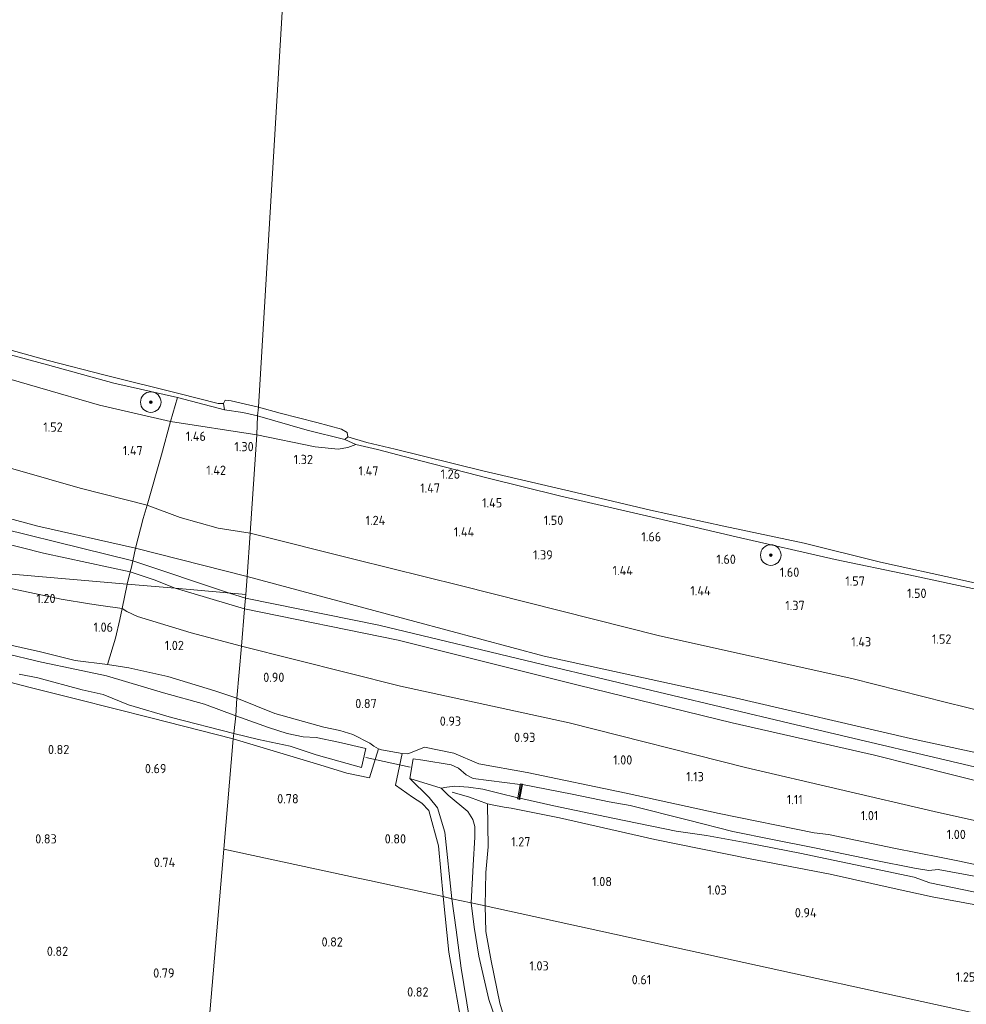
# Model space of a CAD drawing. Extents: x 126429 to 133038, y 413091 to 414846.
# Tile 140 of 256: x 128696 to 128880, y 413669 to 413860. Entities that reach past the tile are written whole.
import ezdxf
from ezdxf.enums import TextEntityAlignment as Align

# ---------------------------------------------------------------- set-up
doc = ezdxf.new("R2010")
doc.units = 0
for name, color, linetype, lineweight in [('B-ME-GR-BOOM-S', 90, 'Continuous', 25), ('B-ME-GR-BOUWLAND_AKKERBOUW-GV', 80, 'Continuous', 13), ('B-ME-GR-GRAS-GV', 60, 'Continuous', 13), ('B-ME-GR-RIET-GV', 120, 'Continuous', 13), ('B-ME-GW-OPHOGING_KRUIN-G', 90, 'Continuous', 18), ('B-ME-GW-TALUD_KRUIN-G', 90, 'Continuous', 18), ('B-ME-GW-TALUD_TEEN-G', 90, 'Continuous', 18), ('B-ME-IE-TERREINAFSCHEIDING_DOORGANG-G', 210, 'Continuous', 18), ('B-ME-IE-TERREINAFSCHEIDING_KUNSTMATIG_HEKWERK-G', 20, 'IE-TERREINAFSCHEIDING-KUNSTMATIG', 18), ('B-ME-KW-KUNSTWERK_DUIKER-G', 170, 'Continuous', 18), ('B-ME-KW-KUNSTWERK_STUW-G', 170, 'Continuous', 18), ('B-ME-KW-KUNSTWERK_STUW-GV', 170, 'Continuous', 18), ('B-ME-OB-BEKLEDING_STEEN-GV', 30, 'Continuous', 18), ('B-ME-OB-BEKLEDING_STORTSTEEN-GV', 30, 'Continuous', 18), ('B-ME-OB-OEVERVOORZIENING-G', 7, 'Continuous', 18), ('B-ME-OG-HOOGTELIJN-G', 7, 'Continuous', 18), ('B-ME-OG-HOOGTEPUNT-S', 7, 'Continuous', 25), ('B-ME-OG-WATER_RIVIER-GV', 130, 'Continuous', 18), ('B-ME-OG-WATER_SLOOT-GV', 120, 'Continuous', 18)]:
    doc.layers.add(name, color=color, linetype=linetype, lineweight=lineweight)
doc.styles.add('NLCS-ISO-ANNOTATIVE-T18', font='NLCS-ISO.ttf', dxfattribs={"height": 1.8})
doc.linetypes.add('IE-TERREINAFSCHEIDING-KUNSTMATIG', pattern='A,4,[82,NLCS.SHX,S=0.75,R=90,X=0,Y=0],4,-2', length=10)

# ---------------------------------------------------------------- blocks, each defined once
blk = doc.blocks.new('SAL-HOOGTELABEL-SO')
at = {"color": 0, "linetype": 'ByBlock', "lineweight": -2, "style": 'NLCS-ISO-ANNOTATIVE-T18'}
blk.add_attdef('HOOGTE', text='', height=1.8, dxfattribs=at).set_placement((2.79, 0), align=Align.RIGHT)
blk = doc.blocks.new('SGR-BOOM_01-SO')
at = {"linetype": 'ByBlock', "lineweight": 18}
h = blk.add_hatch(color=0, dxfattribs=at)
h.dxf.hatch_style = 1
edge = h.paths.add_edge_path()
edge.add_arc((0, 0), 0.25, 0, 360)
at = {"color": 0, "linetype": 'ByBlock', "lineweight": 18}
for radius in [2, 0.25]:
    blk.add_circle((0, 0), radius, dxfattribs=at)

msp = doc.modelspace()

# ---------------------------------------------------------------- linework, layer by layer
at = {"layer": 'B-ME-GR-BOUWLAND_AKKERBOUW-GV'}
for points in [[(128681.066, 413734.71, 0.504), (128697.41, 413730.434, 0.329), (128706.73, 413728.085, 0.354), (128721.089, 413724.5, 0.591), (128737.108, 413720.386, 0.654), (128735.333, 413698.934, 0.764), (128721.193, 413533.822, 0.994)], [(128924.068, 413657.704, 0.661), (128786.169, 413687.907, 1.114), (128786.303, 413694.389, 1.146), (128786.709, 413699.429, 1.118), (128786.581, 413707.786, 1.208), (128788.145, 413707.467, 1.341), (128789.219, 413707.23, 1.3), (128789.857, 413707.132, 1.214), (128791.178, 413706.924, 1.201), (128800.569, 413705.012, 1.134), (128819.144, 413700.845, 1.15), (128837.695, 413697.057, 1.268), (128853.245, 413694.066, 1.172), (128865.703, 413691.321, 0.913), (128873.104, 413689.67, 0.993), (128892.142, 413686.164, 1.166)], [(128791.418, 413660.894, 0.826), (128788.967, 413669.006, 0.953), (128787.29, 413677.205, 1.024), (128786.284, 413682.909, 1.061), (128786.169, 413687.907, 1.114), (128924.068, 413657.704, 0.661)]]:
    msp.add_polyline3d(points, dxfattribs=at)
for points in [[(128759.244, 413713.736, 0.779), (128763.634, 413712.848, 1.191), (128765.42, 413718.438, 0.974), (128765.949, 413718.265, 0.997), (128769.989, 413717.565, 1.009), (128768.694, 413711.386, 1.259), (128772.027, 413709.057, 1.047), (128773.794, 413707.865, 0.909), (128775.201, 413706.479, 0.984), (128777.033, 413699.602, 0.922), (128777.942, 413689.756, 0.684), (128763.615, 413692.847, 1.093), (128761.408, 413693.33, 1.087), (128735.333, 413698.934, 0.764), (128737.108, 413720.386, 0.654), (128753.962, 413715.334, 0.729)], [(128737.707, 413536.447, 0.987), (128734.435, 413531.237, 1.122), (128728.696, 413531.96, 1.147), (128725.742, 413532.451, 1.234), (128725.277, 413532.576, 1.268), (128722.431, 413533.342, 1.377), (128721.754, 413533.615, 1.152), (128721.193, 413533.822, 0.994), (128735.333, 413698.934, 0.764), (128761.408, 413693.33, 1.087), (128763.615, 413692.847, 1.093), (128777.942, 413689.756, 0.684), (128779.076, 413678.89, 0.772), (128781.977, 413662.441, 0.609), (128784.249, 413654.992, 0.584), (128785.43, 413652.801, 0.609), (128789.29, 413645.002, 0.634), (128792.28, 413641.314, 0.572), (128796.451, 413635.51, 0.634), (128786.597, 413615.775, 0.534), (128774.948, 413594.492, 0.472), (128762.527, 413573.74, 0.609), (128749.991, 413555.147, 0.672), (128739.115, 413538.689, 0.959)]]:
    msp.add_polyline3d(points, close=True, dxfattribs=at)
at = {"layer": 'B-ME-GR-GRAS-GV'}
for points in [[(128486.163, 413817.684, 2.069), (128519.554, 413808.359, 1.999), (128551.141, 413799.54, 2.089), (128575.602, 413793.559, 2.007), (128603.574, 413786.317, 2.009), (128636.065, 413778.01, 2.125), (128671.193, 413769.27, 2.115), (128699.157, 413761.747, 2.007), (128718.157, 413757.484, 2.006), (128717.617, 413755.017, 2.157), (128717.352, 413753.808, 2.231), (128717.108, 413752.847, 2.112), (128700.203, 413756.488, 2.092), (128673.315, 413763.303, 2.054), (128637.658, 413771.937, 1.99), (128616.83, 413777.775, 1.974), (128595.506, 413784.445, 1.966), (128570.231, 413790.729, 1.992), (128547.755, 413795.713, 1.982), (128518.51, 413803.567, 1.914), (128491.624, 413811.465, 1.994)], [(128491.624, 413811.465, 1.994), (128518.51, 413803.567, 1.914), (128547.755, 413795.713, 1.982), (128570.231, 413790.729, 1.992), (128595.506, 413784.445, 1.966), (128616.83, 413777.775, 1.974), (128637.658, 413771.937, 1.99), (128673.315, 413763.303, 2.054), (128700.203, 413756.488, 2.092), (128717.108, 413752.847, 2.112), (128716.499, 413750.45, 1.818), (128671.57, 413754.38, 1.12), (128638.048, 413762.649, 1.053), (128604.613, 413772.16, 0.986), (128567.991, 413781.989, 0.888), (128536.338, 413790.561, 1.01), (128499.395, 413800.396, 1.142)], [(128686.063, 413797.114, 1.15), (128701.026, 413793.111, 1.188), (128713.923, 413789.565, 1.163), (128726.322, 413786.766, 1.138), (128724.942, 413782.088, 1.331), (128711.141, 413785.252, 1.389), (128687.871, 413791.997, 1.533)], [(128687.871, 413791.997, 1.533), (128711.141, 413785.252, 1.389), (128724.942, 413782.088, 1.331), (128723.186, 413775.634, 1.343), (128720.394, 413765.844, 1.331), (128707.361, 413769.153, 1.273), (128701.263, 413770.865, 1.271), (128693.827, 413773.03, 1.273)], [(128894.383, 413722.904, 1.375), (128875.883, 413727.497, 1.375), (128857.462, 413732.102, 1.375), (128820.062, 413740.412, 1.327), (128781.293, 413750.188, 1.247), (128760.847, 413755.274, 1.246), (128740.402, 413760.361, 1.245), (128741.727, 413779.511, 1.275), (128753.043, 413777.174, 1.304), (128757.524, 413776.696, 1.304), (128759.411, 413777.035, 1.216), (128760.988, 413777.643, 1.154), (128765.212, 413776.662, 1.104), (128771.905, 413774.886, 1.104), (128786.717, 413771.064, 1.066), (128800.591, 413767.676, 1.154), (128816.678, 413763.936, 1.329), (128834.934, 413759.648, 1.291), (128854.228, 413755.291, 1.354), (128868.519, 413752.261, 1.291), (128882.742, 413749.253, 1.266)], [(128693.827, 413773.03, 1.273), (128701.263, 413770.865, 1.271), (128707.361, 413769.153, 1.273), (128720.394, 413765.844, 1.331), (128719.647, 413763.228, 1.556), (128718.157, 413757.484, 2.006), (128699.157, 413761.747, 2.007), (128671.193, 413769.27, 2.115)], [(128898.538, 413714.023, 2.427), (128868.863, 413720.456, 2.427), (128834.212, 413728.513, 2.299), (128797.601, 413736.502, 2.097), (128772.477, 413743.239, 2.139), (128739.821, 413751.97, 1.929), (128740.402, 413760.361, 1.245), (128760.847, 413755.274, 1.246), (128781.293, 413750.188, 1.247), (128820.062, 413740.412, 1.327), (128857.462, 413732.102, 1.375), (128875.883, 413727.497, 1.375), (128894.383, 413722.904, 1.375)], [(128892.707, 413709.462, 2.314), (128861.856, 413717.2, 2.218), (128834.214, 413723.505, 2.088), (128804.238, 413730.842, 1.93), (128769.237, 413739.573, 1.94), (128739.337, 413745.703, 1.951), (128739.575, 413748.483, 1.951), (128739.821, 413751.97, 1.929), (128772.477, 413743.239, 2.139), (128797.601, 413736.502, 2.097), (128834.212, 413728.513, 2.299), (128868.863, 413720.456, 2.427), (128898.538, 413714.023, 2.427)], [(128893.546, 413701.775, 1.298), (128873.488, 413706.269, 1.279), (128836.806, 413714.845, 1.432), (128802.456, 413723.505, 1.25), (128769.68, 413730.629, 1.08), (128738.729, 413738.421, 1.078), (128739.337, 413745.703, 1.951), (128769.237, 413739.573, 1.94), (128804.238, 413730.842, 1.93), (128834.214, 413723.505, 2.088), (128861.856, 413717.2, 2.218), (128892.707, 413709.462, 2.314)], [(128692.125, 413739.001, 1.042), (128699.638, 413737.339, 1.03), (128706.389, 413735.648, 0.855), (128712.705, 413734.829, 0.835), (128716.799, 413734.239, 0.882), (128724.405, 413732.553, 1.022), (128733.528, 413729.762, 0.92), (128737.846, 413728.287, 0.971), (128737.655, 413724.847, -0.566), (128731.555, 413727.129, -0.566), (128723.576, 413729.337, -0.566), (128712.507, 413732.65, -0.566), (128706.657, 413733.909, -0.566), (128699.822, 413735.324, -0.566), (128692.262, 413737.139, -0.566)], [(128886.176, 413694.897, 1.099), (128878.408, 413696.59, 1.325), (128874.842, 413697.332, 1.107), (128865.606, 413699.161, 1.033), (128852.951, 413701.787, 1.261), (128850.128, 413702.142, 1.197), (128831.663, 413705.896, 1.334), (128813.559, 413709.842, 1.359), (128794.341, 413713.87, 1.184), (128784.901, 413715.563, 1.284), (128780.037, 413717.606, 1.059), (128774.362, 413718.784, 0.897), (128772.257, 413717.931, 0.784), (128771.103, 413717.508, 0.809), (128769.989, 413717.565, 1.009), (128765.949, 413718.265, 0.997), (128765.42, 413718.438, 0.974), (128764.48, 413719.001, 0.92), (128763.704, 413719.532, 0.737), (128760.379, 413721.271, 0.97), (128757.898, 413722.035, 0.97), (128754.73, 413722.7, 0.995), (128745.239, 413725.308, 1.158), (128737.846, 413728.287, 0.971), (128738.729, 413738.421, 1.078), (128769.68, 413730.629, 1.08), (128802.456, 413723.505, 1.25), (128836.806, 413714.845, 1.432), (128873.488, 413706.269, 1.279), (128893.546, 413701.775, 1.298)], [(128695.467, 413732.988, -0.566), (128699.125, 413732.273, -0.566), (128707.76, 413729.919, -0.566), (128711.845, 413729.015, -0.566), (128716.734, 413726.997, -0.566), (128725.139, 413724.573, -0.566), (128737.253, 413721.434, -0.566), (128737.108, 413720.386, 0.654), (128721.089, 413724.5, 0.591), (128706.73, 413728.085, 0.354), (128697.41, 413730.434, 0.329), (128681.066, 413734.71, 0.504)], [(128885.889, 413692.837, -0.216), (128874.262, 413694.999, -0.216), (128872.429, 413694.777, -0.216), (128869.629, 413695.27, -0.216), (128861.838, 413696.78, -0.216), (128850.194, 413699.197, -0.216), (128842.025, 413700.795, -0.216), (128834.314, 413702.404, -0.216), (128825.706, 413704.574, -0.216), (128814.331, 413707.464, -0.216), (128810.242, 413708.124, -0.216), (128803.035, 413709.667, -0.216), (128793.388, 413711.53, -0.216), (128793.403, 413711.608, 0.172), (128793.009, 413711.68, 0.172), (128792.977, 413711.506, -0.516), (128783.801, 413712.7, -0.516), (128782.429, 413713.427, -0.516), (128780.947, 413714.716, -0.516), (128779.545, 413715.318, -0.516), (128774.018, 413716.225, -0.516), (128772.126, 413716.538, -0.516), (128771.473, 413712.677, -0.516), (128775.248, 413708.99, -0.041), (128776.889, 413706.964, 0.009), (128778.328, 413702.279, 0.122), (128779.628, 413689.276, 0.309), (128777.942, 413689.756, 0.684), (128777.033, 413699.602, 0.922), (128775.201, 413706.479, 0.984), (128773.794, 413707.865, 0.909), (128772.027, 413709.057, 1.047), (128768.694, 413711.386, 1.259), (128769.989, 413717.565, 1.009), (128771.103, 413717.508, 0.809), (128772.257, 413717.931, 0.784), (128774.362, 413718.784, 0.897), (128780.037, 413717.606, 1.059), (128784.901, 413715.563, 1.284), (128794.341, 413713.87, 1.184), (128813.559, 413709.842, 1.359), (128831.663, 413705.896, 1.334), (128850.128, 413702.142, 1.197), (128852.951, 413701.787, 1.261), (128865.606, 413699.161, 1.033), (128874.842, 413697.332, 1.107), (128878.408, 413696.59, 1.325), (128886.176, 413694.897, 1.099)], [(128892.142, 413686.164, 1.166), (128873.104, 413689.67, 0.993), (128865.703, 413691.321, 0.913), (128853.245, 413694.066, 1.172), (128837.695, 413697.057, 1.268), (128819.144, 413700.845, 1.15), (128800.569, 413705.012, 1.134), (128791.178, 413706.924, 1.201), (128789.857, 413707.132, 1.214), (128789.219, 413707.23, 1.3), (128788.145, 413707.467, 1.341), (128786.581, 413707.786, 1.208), (128786.709, 413699.429, 1.118), (128786.303, 413694.389, 1.146), (128786.169, 413687.907, 1.114), (128783.432, 413688.54, 0.309), (128783.794, 413695.837, 0.209), (128784.128, 413701.282, 0.059), (128784.138, 413703.362, 0.159), (128783.745, 413704.718, 0.134), (128782.801, 413706.293, 0.122), (128778.934, 413709.475, 0.184), (128777.579, 413710.813, -0.516), (128778.676, 413711.033, -0.516), (128780.254, 413711.187, -0.516), (128782.912, 413711.028, -0.516), (128785.689, 413710.586, -0.516), (128788.81, 413709.805, -0.516), (128792.504, 413708.941, -0.516), (128792.46, 413708.704, 0.172), (128792.854, 413708.631, 0.172), (128792.894, 413708.852, -0.216), (128799.488, 413707.342, -0.216), (128810.955, 413704.956, -0.216), (128823.281, 413702.443, -0.216), (128829.216, 413701.599, -0.216), (128837.06, 413700.188, -0.216), (128847.322, 413698.195, -0.216), (128861.888, 413695.13, -0.216), (128869.599, 413693.495, -0.216), (128872.66, 413692.411, -0.216), (128887.404, 413689.365, -0.216)], [(128781.977, 413662.441, 0.609), (128779.076, 413678.89, 0.772), (128777.942, 413689.756, 0.684), (128779.628, 413689.276, 0.309), (128780.52, 413683.237, 0.309), (128781.447, 413675.777, 0.309), (128783.066, 413665.885, 0.309)], [(128789.563, 413661.773, 0.309), (128786.875, 413669.741, 0.309), (128784.934, 413678.145, 0.309), (128783.98, 413683.779, 0.309), (128783.432, 413688.54, 0.309), (128786.169, 413687.907, 1.114), (128786.284, 413682.909, 1.061), (128787.29, 413677.205, 1.024), (128788.967, 413669.006, 0.953), (128791.418, 413660.894, 0.826)]]:
    msp.add_polyline3d(points, dxfattribs=at)
for points in [[(128741.884, 413783.213, 1.138), (128741.727, 413779.511, 1.275), (128724.942, 413782.088, 1.331), (128726.322, 413786.766, 1.138), (128735.448, 413784.377, 1.138), (128738.984, 413783.844, 1.138)], [(128741.727, 413779.511, 1.275), (128740.402, 413760.361, 1.245), (128734.239, 413761.397, 1.275), (128726.792, 413763.47, 1.279), (128720.394, 413765.844, 1.331), (128723.186, 413775.634, 1.343), (128724.942, 413782.088, 1.331)], [(128759.411, 413777.035, 1.216), (128757.524, 413776.696, 1.304), (128753.043, 413777.174, 1.304), (128741.727, 413779.511, 1.275), (128741.884, 413783.213, 1.138), (128751.549, 413780.443, 1.138), (128758.824, 413778.593, 1.138), (128760.988, 413777.643, 1.154)], [(128740.402, 413760.361, 1.245), (128739.821, 413751.97, 1.929), (128718.157, 413757.484, 2.006), (128719.647, 413763.228, 1.556), (128720.394, 413765.844, 1.331), (128726.792, 413763.47, 1.279), (128734.239, 413761.397, 1.275)], [(128714.227, 413739.981, 0.985), (128712.705, 413734.829, 0.835), (128706.389, 413735.648, 0.855), (128699.638, 413737.339, 1.03), (128692.125, 413739.001, 1.042), (128683.63, 413740.946, 0.605), (128673.952, 413743.203, 0.855), (128664.495, 413745.2, 0.792), (128655.421, 413747.288, 0.88), (128644.136, 413750.15, 0.842), (128635.2, 413752.64, 1.017), (128623.309, 413755.595, 0.88), (128614.072, 413758.17, 0.855), (128606.676, 413759.975, 0.389), (128642.46, 413756.9, 0.9), (128671.57, 413754.38, 1.12), (128703.662, 413747.575, 1.12), (128709.175, 413746.629, 1.223), (128711.382, 413746.353, 1.214), (128715.518, 413745.754, 1.245), (128715.066, 413743.59, 0.981)], [(128739.821, 413751.97, 1.929), (128739.575, 413748.483, 1.951), (128725.85, 413749.67, 2.03), (128721.739, 413751.301, 2.102), (128719.446, 413752.073, 2.098), (128717.108, 413752.847, 2.112), (128717.352, 413753.808, 2.231), (128717.617, 413755.017, 2.157), (128718.157, 413757.484, 2.006)], [(128716.499, 413750.45, 1.818), (128715.518, 413745.754, 1.245), (128711.382, 413746.353, 1.214), (128709.175, 413746.629, 1.223), (128703.662, 413747.575, 1.12), (128671.57, 413754.38, 1.12)], [(128721.739, 413751.301, 2.102), (128725.85, 413749.67, 2.03), (128716.499, 413750.45, 1.818), (128717.108, 413752.847, 2.112), (128719.446, 413752.073, 2.098)], [(128739.337, 413745.703, 1.951), (128738.729, 413738.421, 1.078), (128728.95, 413741.005, 1.088), (128718.499, 413744.195, 1.116), (128716.412, 413745.151, 1.064), (128715.518, 413745.754, 1.245), (128716.499, 413750.45, 1.818), (128725.85, 413749.67, 2.03)], [(128739.575, 413748.483, 1.951), (128739.337, 413745.703, 1.951), (128725.85, 413749.67, 2.03)], [(128738.729, 413738.421, 1.078), (128737.846, 413728.287, 0.971), (128733.528, 413729.762, 0.92), (128724.405, 413732.553, 1.022), (128716.799, 413734.239, 0.882), (128712.705, 413734.829, 0.835), (128714.227, 413739.981, 0.985), (128715.066, 413743.59, 0.981), (128715.518, 413745.754, 1.245), (128716.412, 413745.151, 1.064), (128718.499, 413744.195, 1.116), (128728.95, 413741.005, 1.088)], [(128765.42, 413718.438, 0.974), (128763.634, 413712.848, 1.191), (128759.244, 413713.736, 0.779), (128753.962, 413715.334, 0.729), (128737.108, 413720.386, 0.654), (128737.253, 413721.434, -0.566), (128742.065, 413720.255, -0.566), (128748.219, 413718.962, -0.566), (128753.297, 413717.318, -0.566), (128762.106, 413714.832, -0.566), (128762.948, 413718.538, -0.566), (128757.603, 413719.732, -0.566), (128753.24, 413720.644, -0.566), (128750.732, 413720.767, -0.566), (128747.655, 413721.414, -0.566), (128744.011, 413722.635, -0.566), (128737.655, 413724.847, -0.566), (128737.846, 413728.287, 0.971), (128745.239, 413725.308, 1.158), (128754.73, 413722.7, 0.995), (128757.898, 413722.035, 0.97), (128760.379, 413721.271, 0.97), (128763.704, 413719.532, 0.737), (128764.48, 413719.001, 0.92)]]:
    msp.add_polyline3d(points, close=True, dxfattribs=at)
at = {"layer": 'B-ME-GR-RIET-GV'}
for points in [[(128783.794, 413695.837, 0.209), (128783.432, 413688.54, 0.309), (128779.628, 413689.276, 0.309), (128778.328, 413702.279, 0.122), (128776.889, 413706.964, 0.009), (128775.248, 413708.99, -0.041), (128771.473, 413712.677, -0.516), (128777.579, 413710.813, -0.516), (128778.934, 413709.475, 0.184), (128782.801, 413706.293, 0.122), (128783.745, 413704.718, 0.134), (128784.138, 413703.362, 0.159), (128784.128, 413701.282, 0.059)], [(128802.497, 413642.143, 0.309), (128798.831, 413637.979, 0.309), (128793.203, 413642.53, 0.309), (128790.666, 413645.191, 0.309), (128786.779, 413653.854, 0.309), (128784.025, 413661.291, 0.309), (128783.066, 413665.885, 0.309), (128781.447, 413675.777, 0.309), (128780.52, 413683.237, 0.309), (128779.628, 413689.276, 0.309), (128783.432, 413688.54, 0.309), (128783.98, 413683.779, 0.309), (128784.934, 413678.145, 0.309), (128786.875, 413669.741, 0.309), (128789.563, 413661.773, 0.309), (128792.202, 413653.832, 0.309), (128794.71, 413650.182, 0.309), (128798.253, 413646.325, 0.309)]]:
    msp.add_polyline3d(points, close=True, dxfattribs=at)
at = {"layer": 'B-ME-GW-OPHOGING_KRUIN-G'}
for points in [[(128370.437, 413849.046, 1.974), (128396.313, 413842.004, 1.942), (128434.065, 413830.679, 2.024), (128463.23, 413822.045, 2.039), (128492.396, 413813.412, 2.055), (128521.125, 413805.579, 2.072), (128549.855, 413797.747, 2.089), (128573.491, 413791.892, 2.049), (128597.128, 413786.038, 2.009), (128639.717, 413774.883, 2.059), (128682.307, 413763.729, 2.108), (128717.617, 413755.017, 2.157), (128736.411, 413748.757, 1.94)], [(128736.411, 413748.757, 1.94), (128739.515, 413747.781, 1.951)], [(128739.515, 413747.781, 1.951), (128765.433, 413742.499, 2.098), (128797.265, 413734.829, 2.097), (128821.279, 413729.127, 2.22), (128845.293, 413723.426, 2.343), (128887.069, 413713.623, 2.427), (128918.306, 413707.856, 2.268), (128929.794, 413705.161, 2.327), (128956.154, 413698.875, 2.317), (128981.191, 413692.734, 2.313), (129005.004, 413687.645, 2.312), (129041.42, 413680.264, 2.188), (129064.612, 413675.93, 2.145), (129087.804, 413671.597, 2.102)]]:
    msp.add_polyline3d(points, dxfattribs=at)
at = {"layer": 'B-ME-GW-TALUD_KRUIN-G'}
for points in [[(128739.821, 413751.97, 1.929), (128718.157, 413757.484, 2.006), (128699.157, 413761.747, 2.007), (128671.193, 413769.27, 2.115), (128636.065, 413778.01, 2.125), (128603.574, 413786.317, 2.009), (128575.602, 413793.559, 2.007), (128551.141, 413799.54, 2.089), (128519.554, 413808.359, 1.999), (128486.163, 413817.684, 2.069), (128457.583, 413826.453, 2.027), (128432.3, 413833.726, 2.023), (128401.428, 413842.068, 1.973), (128370.557, 413850.41, 1.922)], [(128370.298, 413847.457, 1.974), (128395.84, 413840.814, 1.942), (128421.953, 413831.471, 1.874), (128443.722, 413824.563, 1.83), (128466.467, 413818.607, 1.898), (128491.624, 413811.465, 1.994), (128518.51, 413803.567, 1.914), (128547.755, 413795.713, 1.982), (128570.231, 413790.729, 1.992), (128595.506, 413784.445, 1.966), (128616.83, 413777.775, 1.974), (128637.658, 413771.937, 1.99), (128673.315, 413763.303, 2.054), (128700.203, 413756.488, 2.092), (128717.108, 413752.847, 2.112), (128719.446, 413752.073, 2.098), (128721.739, 413751.301, 2.102), (128725.85, 413749.67, 2.03)], [(128687.871, 413791.997, 1.533), (128711.141, 413785.252, 1.389), (128724.942, 413782.088, 1.331), (128741.727, 413779.511, 1.275)], [(128896.384, 413746.262, 1.241), (128882.742, 413749.253, 1.266), (128868.519, 413752.261, 1.291), (128854.228, 413755.291, 1.354), (128834.934, 413759.648, 1.291), (128816.678, 413763.936, 1.329), (128800.591, 413767.676, 1.154), (128786.717, 413771.064, 1.066), (128771.905, 413774.886, 1.104), (128765.212, 413776.662, 1.104), (128760.988, 413777.643, 1.154), (128759.411, 413777.035, 1.216), (128757.524, 413776.696, 1.304), (128753.043, 413777.174, 1.304), (128741.727, 413779.511, 1.275)], [(129088.137, 413674.308, 2.011), (129051.627, 413681.062, 2.143), (129015.832, 413688.592, 2.111), (128980.886, 413695.851, 2.313), (128947.181, 413703.735, 2.319), (128916.286, 413710.63, 2.335), (128898.538, 413714.023, 2.427), (128868.863, 413720.456, 2.427), (128834.212, 413728.513, 2.299), (128797.601, 413736.502, 2.097), (128772.477, 413743.239, 2.139), (128739.821, 413751.97, 1.929)], [(128725.85, 413749.67, 2.03), (128739.337, 413745.703, 1.951)], [(128739.337, 413745.703, 1.951), (128769.237, 413739.573, 1.94), (128804.238, 413730.842, 1.93), (128834.214, 413723.505, 2.088), (128861.856, 413717.2, 2.218), (128892.707, 413709.462, 2.314), (128914.546, 413705.836, 2.32), (128917.72, 413706.243, 2.268), (128920.116, 413705.559, 2.232), (128923.136, 413704.124, 2.248), (128926.288, 413703.686, 2.24), (128929.921, 413703.125, 2.21), (128934.272, 413701.593, 2.182), (128937.672, 413700.187, 2.134), (128941.707, 413698.783, 2.138), (128967.356, 413692.977, 2.246), (128990.566, 413687.671, 2.248), (129021.763, 413681.562, 2.009), (129050.462, 413675.491, 1.999), (129087.554, 413669.55, 2.118)]]:
    msp.add_polyline3d(points, dxfattribs=at)
at = {"layer": 'B-ME-GW-TALUD_TEEN-G'}
for points in [[(128740.402, 413760.361, 1.245), (128734.239, 413761.397, 1.275), (128726.792, 413763.47, 1.279), (128720.394, 413765.844, 1.331), (128707.361, 413769.153, 1.273), (128701.263, 413770.865, 1.271), (128693.827, 413773.03, 1.273)], [(128740.402, 413760.361, 1.245), (128760.847, 413755.274, 1.246), (128781.293, 413750.188, 1.247), (128820.062, 413740.412, 1.327), (128857.462, 413732.102, 1.375)], [(128671.57, 413754.38, 1.12), (128703.662, 413747.575, 1.12), (128709.175, 413746.629, 1.223), (128711.382, 413746.353, 1.214), (128715.518, 413745.754, 1.245), (128716.412, 413745.151, 1.064), (128718.499, 413744.195, 1.116), (128728.95, 413741.005, 1.088), (128738.729, 413738.421, 1.078)], [(128893.546, 413701.775, 1.298), (128873.488, 413706.269, 1.279), (128836.806, 413714.845, 1.432), (128802.456, 413723.505, 1.25), (128769.68, 413730.629, 1.08), (128738.729, 413738.421, 1.078)], [(128857.462, 413732.102, 1.375), (128875.883, 413727.497, 1.375), (128894.383, 413722.904, 1.375), (128918.971, 413717.77, 1.563), (128936.609, 413713.966, 1.588), (128957.081, 413709.268, 1.563), (128970.378, 413707.789, 1.391)]]:
    msp.add_polyline3d(points, dxfattribs=at)
at = {"layer": 'B-ME-IE-TERREINAFSCHEIDING_DOORGANG-G'}
for points in [[(128714.227, 413739.981, 0.985), (128715.066, 413743.59, 0.981)], [(128769.989, 413717.565, 1.009), (128765.949, 413718.265, 0.997)]]:
    msp.add_polyline3d(points, dxfattribs=at)
at = {"layer": 'B-ME-IE-TERREINAFSCHEIDING_KUNSTMATIG_HEKWERK-G'}
for points in [[(128716.499, 413750.45, 1.818), (128717.108, 413752.847, 2.112), (128717.352, 413753.808, 2.231), (128717.617, 413755.017, 2.157), (128718.157, 413757.484, 2.006), (128719.647, 413763.228, 1.556), (128720.394, 413765.844, 1.331), (128723.186, 413775.634, 1.343), (128724.942, 413782.088, 1.331), (128726.322, 413786.766, 1.138)], [(128574.002, 413762.35, 0.441), (128591.075, 413757.825, 0.591), (128610.36, 413752.627, 0.579), (128634.115, 413746.641, 0.654), (128649.92, 413743.065, 0.491), (128668.659, 413738.238, 0.504), (128681.066, 413734.71, 0.504), (128697.41, 413730.434, 0.329), (128706.73, 413728.085, 0.354), (128721.089, 413724.5, 0.591), (128737.108, 413720.386, 0.654)], [(128712.705, 413734.829, 0.835), (128706.389, 413735.648, 0.855), (128699.638, 413737.339, 1.03), (128692.125, 413739.001, 1.042), (128683.63, 413740.946, 0.605), (128673.952, 413743.203, 0.855), (128664.495, 413745.2, 0.792), (128655.421, 413747.288, 0.88), (128644.136, 413750.15, 0.842), (128635.2, 413752.64, 1.017), (128623.309, 413755.595, 0.88), (128614.072, 413758.17, 0.855), (128606.676, 413759.975, 0.389)], [(128715.066, 413743.59, 0.981), (128715.518, 413745.754, 1.245), (128716.499, 413750.45, 1.818)], [(128712.705, 413734.829, 0.835), (128714.227, 413739.981, 0.985)], [(128712.705, 413734.829, 0.835), (128716.799, 413734.239, 0.882), (128724.405, 413732.553, 1.022), (128733.528, 413729.762, 0.92), (128737.846, 413728.287, 0.971)], [(128737.846, 413728.287, 0.971), (128745.239, 413725.308, 1.158), (128754.73, 413722.7, 0.995), (128757.898, 413722.035, 0.97), (128760.379, 413721.271, 0.97), (128763.704, 413719.532, 0.737), (128764.48, 413719.001, 0.92), (128765.42, 413718.438, 0.974)], [(128765.42, 413718.438, 0.974), (128763.634, 413712.848, 1.191), (128759.244, 413713.736, 0.779), (128753.962, 413715.334, 0.729), (128737.108, 413720.386, 0.654)], [(128765.949, 413718.265, 0.997), (128765.42, 413718.438, 0.974)], [(128777.942, 413689.756, 0.684), (128777.033, 413699.602, 0.922), (128775.201, 413706.479, 0.984), (128773.794, 413707.865, 0.909), (128772.027, 413709.057, 1.047), (128768.694, 413711.386, 1.259), (128769.989, 413717.565, 1.009), (128771.103, 413717.508, 0.809), (128772.257, 413717.931, 0.784), (128774.362, 413718.784, 0.897), (128780.037, 413717.606, 1.059), (128784.901, 413715.563, 1.284), (128794.341, 413713.87, 1.184), (128813.559, 413709.842, 1.359), (128831.663, 413705.896, 1.334), (128850.128, 413702.142, 1.197)], [(128786.169, 413687.907, 1.114), (128786.303, 413694.389, 1.146), (128786.709, 413699.429, 1.118), (128786.581, 413707.786, 1.208), (128788.145, 413707.467, 1.341), (128789.219, 413707.23, 1.3), (128789.857, 413707.132, 1.214), (128791.178, 413706.924, 1.201), (128800.569, 413705.012, 1.134), (128819.144, 413700.845, 1.15), (128837.695, 413697.057, 1.268), (128853.245, 413694.066, 1.172), (128865.703, 413691.321, 0.913), (128873.104, 413689.67, 0.993), (128892.142, 413686.164, 1.166)], [(128886.176, 413694.897, 1.099), (128878.408, 413696.59, 1.325), (128874.842, 413697.332, 1.107), (128865.606, 413699.161, 1.033), (128852.951, 413701.787, 1.261), (128850.128, 413702.142, 1.197)], [(128737.707, 413536.447, 0.987), (128739.115, 413538.689, 0.959), (128749.991, 413555.147, 0.672), (128762.527, 413573.74, 0.609), (128774.948, 413594.492, 0.472), (128786.597, 413615.775, 0.534), (128796.451, 413635.51, 0.634), (128792.28, 413641.314, 0.572), (128789.29, 413645.002, 0.634), (128785.43, 413652.801, 0.609), (128784.249, 413654.992, 0.584), (128781.977, 413662.441, 0.609), (128779.076, 413678.89, 0.772), (128777.942, 413689.756, 0.684)], [(128802.213, 413643.95, 0.396), (128797.25, 413649.319, 0.694), (128793.618, 413655.188, 0.734), (128791.418, 413660.894, 0.826), (128788.967, 413669.006, 0.953), (128787.29, 413677.205, 1.024), (128786.284, 413682.909, 1.061), (128786.169, 413687.907, 1.114)]]:
    msp.add_polyline3d(points, dxfattribs=at)
at = {"layer": 'B-ME-KW-KUNSTWERK_DUIKER-G'}
msp.add_polyline3d([(128771.565, 413714.899, -0.28), (128762.961, 413716.746, -0.556)], dxfattribs=at)
at = {"layer": 'B-ME-KW-KUNSTWERK_STUW-G'}
msp.add_polyline3d([(128793.203, 413711.626, 0.172), (128792.661, 413708.688, 0.172)], dxfattribs=at)
at = {"layer": 'B-ME-KW-KUNSTWERK_STUW-GV'}
msp.add_polyline3d([(128792.894, 413708.852, -0.216), (128792.854, 413708.631, 0.172), (128792.46, 413708.704, 0.172), (128792.504, 413708.941, -0.516), (128792.977, 413711.506, -0.516), (128793.009, 413711.68, 0.172), (128793.403, 413711.608, 0.172), (128793.388, 413711.53, -0.216)], close=True, dxfattribs=at)
at = {"layer": 'B-ME-OB-BEKLEDING_STEEN-GV'}
for points in [[(128690.136, 413797.033, 0.85), (128701.125, 413793.968, 0.85), (128712.251, 413791.093, 0.85), (128726.561, 413787.527, 0.85), (128734.212, 413785.613, 0.85), (128735.237, 413785.624, 0.85), (128735.448, 413784.377, 1.138), (128726.322, 413786.766, 1.138), (128713.923, 413789.565, 1.163), (128701.026, 413793.111, 1.188), (128686.063, 413797.114, 1.15)], [(128882.742, 413749.253, 1.266), (128868.519, 413752.261, 1.291), (128854.228, 413755.291, 1.354), (128834.934, 413759.648, 1.291), (128816.678, 413763.936, 1.329), (128800.591, 413767.676, 1.154), (128786.717, 413771.064, 1.066), (128771.905, 413774.886, 1.104), (128765.212, 413776.662, 1.104), (128760.988, 413777.643, 1.154), (128758.824, 413778.593, 1.138), (128759.4, 413779.136, 0.9), (128763.136, 413778.047, 0.9), (128768.663, 413776.703, 0.9), (128785.7, 413772.506, 0.9), (128803.773, 413768.296, 0.9), (128818.285, 413764.892, 0.9), (128832.589, 413761.726, 0.9), (128848.193, 413758.424, 0.9), (128863.049, 413754.739, 0.9), (128878.426, 413751.379, 0.9), (128892.834, 413748.122, 0.9)]]:
    msp.add_polyline3d(points, dxfattribs=at)
at = {"layer": 'B-ME-OB-BEKLEDING_STORTSTEEN-GV'}
for points in [[(128742.045, 413784.908, 0.85), (128741.884, 413783.213, 1.138), (128738.984, 413783.844, 1.138), (128735.448, 413784.377, 1.138), (128735.237, 413785.624, 0.85), (128735.572, 413786.254, 0.85), (128736.713, 413786.095, 0.85)], [(128759.4, 413779.136, 0.9), (128758.824, 413778.593, 1.138), (128751.549, 413780.443, 1.138), (128741.884, 413783.213, 1.138), (128742.045, 413784.908, 0.85), (128746.276, 413783.739, 0.9), (128753.368, 413781.91, 0.9), (128758.223, 413780.594, 0.9), (128759.277, 413779.99, 0.9)]]:
    msp.add_polyline3d(points, close=True, dxfattribs=at)
at = {"layer": 'B-ME-OB-OEVERVOORZIENING-G'}
for points in [[(128742.045, 413784.908, 0.85), (128736.713, 413786.095, 0.85), (128735.572, 413786.254, 0.85), (128735.237, 413785.624, 0.85), (128734.212, 413785.613, 0.85), (128726.561, 413787.527, 0.85), (128712.251, 413791.093, 0.85), (128701.125, 413793.968, 0.85), (128690.136, 413797.033, 0.85)], [(128892.834, 413748.122, 0.9), (128878.426, 413751.379, 0.9), (128863.049, 413754.739, 0.9), (128848.193, 413758.424, 0.9), (128832.589, 413761.726, 0.9), (128818.285, 413764.892, 0.9), (128803.773, 413768.296, 0.9), (128785.7, 413772.506, 0.9), (128768.663, 413776.703, 0.9), (128763.136, 413778.047, 0.9), (128759.4, 413779.136, 0.9), (128759.277, 413779.99, 0.9), (128758.223, 413780.594, 0.9), (128753.368, 413781.91, 0.9), (128746.276, 413783.739, 0.9), (128742.045, 413784.908, 0.85)]]:
    msp.add_polyline3d(points, dxfattribs=at)
at = {"layer": 'B-ME-OG-HOOGTELIJN-G'}
msp.add_polyline3d([(128786.581, 413707.786, 1.208), (128783.071, 413709.048, 0.758), (128779.69, 413710.004, 0.12)], dxfattribs=at)
at = {"layer": 'B-ME-OG-WATER_RIVIER-GV'}
for points in [[(128754.837, 413998.207, 0.85), (128742.045, 413784.908, 0.85), (128736.713, 413786.095, 0.85), (128735.572, 413786.254, 0.85), (128735.237, 413785.624, 0.85), (128734.212, 413785.613, 0.85), (128726.561, 413787.527, 0.85), (128712.251, 413791.093, 0.85), (128701.125, 413793.968, 0.85), (128690.136, 413797.033, 0.85)], [(128892.834, 413748.122, 0.9), (128878.426, 413751.379, 0.9), (128863.049, 413754.739, 0.9), (128848.193, 413758.424, 0.9), (128832.589, 413761.726, 0.9), (128818.285, 413764.892, 0.9), (128803.773, 413768.296, 0.9), (128785.7, 413772.506, 0.9), (128768.663, 413776.703, 0.9), (128763.136, 413778.047, 0.9), (128759.4, 413779.136, 0.9), (128759.277, 413779.99, 0.9), (128758.223, 413780.594, 0.9), (128753.368, 413781.91, 0.9), (128746.276, 413783.739, 0.9), (128742.045, 413784.908, 0.85), (128754.837, 413998.207, 0.85)]]:
    msp.add_polyline3d(points, dxfattribs=at)
at = {"layer": 'B-ME-OG-WATER_SLOOT-GV'}
for points in [[(128692.262, 413737.139, -0.566), (128699.822, 413735.324, -0.566), (128706.657, 413733.909, -0.566), (128712.507, 413732.65, -0.566), (128723.576, 413729.337, -0.566), (128731.555, 413727.129, -0.566), (128737.655, 413724.847, -0.566), (128737.253, 413721.434, -0.566), (128725.139, 413724.573, -0.566), (128716.734, 413726.997, -0.566), (128711.845, 413729.015, -0.566), (128707.76, 413729.919, -0.566), (128699.125, 413732.273, -0.566), (128695.467, 413732.988, -0.566)], [(128887.404, 413689.365, -0.216), (128872.66, 413692.411, -0.216), (128869.599, 413693.495, -0.216), (128861.888, 413695.13, -0.216), (128847.322, 413698.195, -0.216), (128837.06, 413700.188, -0.216), (128829.216, 413701.599, -0.216), (128823.281, 413702.443, -0.216), (128810.955, 413704.956, -0.216), (128799.488, 413707.342, -0.216), (128792.894, 413708.852, -0.216), (128793.388, 413711.53, -0.216), (128803.035, 413709.667, -0.216), (128810.242, 413708.124, -0.216), (128814.331, 413707.464, -0.216), (128825.706, 413704.574, -0.216), (128834.314, 413702.404, -0.216), (128842.025, 413700.795, -0.216), (128850.194, 413699.197, -0.216), (128861.838, 413696.78, -0.216), (128869.629, 413695.27, -0.216), (128872.429, 413694.777, -0.216), (128874.262, 413694.999, -0.216), (128885.889, 413692.837, -0.216)]]:
    msp.add_polyline3d(points, dxfattribs=at)
for points in [[(128762.948, 413718.538, -0.566), (128762.106, 413714.832, -0.566), (128753.297, 413717.318, -0.566), (128748.219, 413718.962, -0.566), (128742.065, 413720.255, -0.566), (128737.253, 413721.434, -0.566), (128737.655, 413724.847, -0.566), (128744.011, 413722.635, -0.566), (128747.655, 413721.414, -0.566), (128750.732, 413720.767, -0.566), (128753.24, 413720.644, -0.566), (128757.603, 413719.732, -0.566)], [(128792.977, 413711.506, -0.516), (128792.504, 413708.941, -0.516), (128788.81, 413709.805, -0.516), (128785.689, 413710.586, -0.516), (128782.912, 413711.028, -0.516), (128780.254, 413711.187, -0.516), (128778.676, 413711.033, -0.516), (128777.579, 413710.813, -0.516), (128771.473, 413712.677, -0.516), (128772.126, 413716.538, -0.516), (128774.018, 413716.225, -0.516), (128779.545, 413715.318, -0.516), (128780.947, 413714.716, -0.516), (128782.429, 413713.427, -0.516), (128783.801, 413712.7, -0.516)]]:
    msp.add_polyline3d(points, close=True, dxfattribs=at)

# ---------------------------------------------------------------- block references
at = {"layer": 'B-ME-GR-BOOM-S'}
for p in [(128721.097, 413785.875, 1.314), (128841.69, 413756.133, 1.557)]:
    msp.add_blockref('SGR-BOOM_01-SO', p, dxfattribs=at)
at = {"layer": 'B-ME-OG-HOOGTEPUNT-S'}
for p, values in [((128701.185, 413780.122, 1.517), {'HOOGTE': '1.52'}), ((128729.019, 413778.336, 1.458), {'HOOGTE': '1.46'}), ((128738.323, 413776.325, 1.295), {'HOOGTE': '1.30'}), ((128716.734, 413775.554, 1.467), {'HOOGTE': '1.47'}), ((128749.853, 413773.824, 1.32), {'HOOGTE': '1.32'}), ((128732.933, 413771.723, 1.417), {'HOOGTE': '1.42'}), ((128762.588, 413771.598, 1.47), {'HOOGTE': '1.47'}), ((128778.473, 413770.984, 1.261), {'HOOGTE': '1.26'}), ((128774.571, 413768.27, 1.47), {'HOOGTE': '1.47'}), ((128786.664, 413765.4, 1.445), {'HOOGTE': '1.45'}), ((128763.921, 413761.974, 1.242), {'HOOGTE': '1.24'}), ((128798.545, 413761.991, 1.495), {'HOOGTE': '1.50'}), ((128781.211, 413759.738, 1.442), {'HOOGTE': '1.44'}), ((128817.589, 413758.794, 1.658), {'HOOGTE': '1.66'}), ((128796.496, 413755.272, 1.392), {'HOOGTE': '1.39'}), ((128832.112, 413754.421, 1.595), {'HOOGTE': '1.60'}), ((128812.086, 413752.221, 1.442), {'HOOGTE': '1.44'}), ((128844.451, 413751.906, 1.595), {'HOOGTE': '1.60'}), ((128857.215, 413750.181, 1.57), {'HOOGTE': '1.57'}), ((128827.207, 413748.299, 1.442), {'HOOGTE': '1.44'}), ((128869.199, 413747.799, 1.495), {'HOOGTE': '1.50'}), ((128699.782, 413746.786, 1.195), {'HOOGTE': '1.20'}), ((128845.506, 413745.436, 1.367), {'HOOGTE': '1.37'}), ((128710.961, 413741.215, 1.058), {'HOOGTE': '1.06'}), ((128724.746, 413737.667, 1.02), {'HOOGTE': '1.02'}), ((128858.44, 413738.377, 1.432), {'HOOGTE': '1.43'}), ((128874.048, 413738.897, 1.517), {'HOOGTE': '1.52'}), ((128744.299, 413731.467, 0.895), {'HOOGTE': '0.90'}), ((128762.258, 413726.368, 0.87), {'HOOGTE': '0.87'}), ((128778.673, 413722.944, 0.932), {'HOOGTE': '0.93'}), ((128793.115, 413719.784, 0.932), {'HOOGTE': '0.93'}), ((128702.458, 413717.424, 0.816), {'HOOGTE': '0.82'}), ((128811.966, 413715.399, 0.995), {'HOOGTE': '1.00'}), ((128721.356, 413713.709, 0.692), {'HOOGTE': '0.69'}), ((128825.885, 413712.155, 1.132), {'HOOGTE': '1.13'}), ((128747.071, 413707.85, 0.778), {'HOOGTE': '0.78'}), ((128845.124, 413707.684, 1.108), {'HOOGTE': '1.11'}), ((128859.827, 413704.578, 1.008), {'HOOGTE': '1.01'}), ((128700.017, 413700.046, 0.826), {'HOOGTE': '0.83'}), ((128767.962, 413700.047, 0.804), {'HOOGTE': '0.80'}), ((128792.15, 413699.488, 1.266), {'HOOGTE': '1.27'}), ((128876.848, 413700.915, 0.995), {'HOOGTE': '1.00'}), ((128723.074, 413695.482, 0.741), {'HOOGTE': '0.74'}), ((128808.015, 413691.749, 1.08), {'HOOGTE': '1.08'}), ((128830.338, 413690.109, 1.028), {'HOOGTE': '1.03'}), ((128847.82, 413685.682, 0.942), {'HOOGTE': '0.94'}), ((128702.24, 413678.193, 0.818), {'HOOGTE': '0.82'}), ((128755.676, 413680.008, 0.818), {'HOOGTE': '0.82'}), ((128795.714, 413675.354, 1.028), {'HOOGTE': '1.03'}), ((128722.92, 413673.964, 0.791), {'HOOGTE': '0.79'}), ((128815.64, 413672.666, 0.605), {'HOOGTE': '0.61'}), ((128878.694, 413673.191, 1.254), {'HOOGTE': '1.25'}), ((128772.325, 413670.282, 0.816), {'HOOGTE': '0.82'})]:
    msp.add_blockref('SAL-HOOGTELABEL-SO', p, dxfattribs=at).add_auto_attribs(values)

doc.saveas('drawing.dxf')
